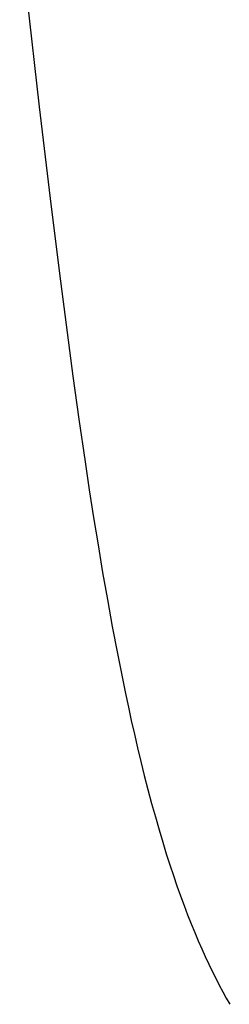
# Model space of a CAD drawing. Header units: inches. Extents: x 0 to 224, y 0 to 145.
# Tile 9 of 45: x 51.2463 to 51.2596, y 85.1858 to 85.2485. Entities that reach past the tile are written whole.
import ezdxf

# ---------------------------------------------------------------- set-up
doc = ezdxf.new("R2010")
doc.units = ezdxf.units.IN
doc.header["$LTSCALE"] = 12.302632
doc.header["$MEASUREMENT"] = 0
doc.linetypes.add('HIDDEN', pattern=[0.2, 0.1, -0.1])
doc.layers.add('DEFAULT_2', color=8, linetype='HIDDEN')

msp = doc.modelspace()

# ---------------------------------------------------------------- linework, layer by layer
at = {"layer": 'DEFAULT_2', "color": 8, "linetype": 'HIDDEN'}
for p, q in [((51.246318, 85.253919), (51.24756, 85.242962)), ((51.24756, 85.242962), (51.248251, 85.237117)), ((51.248251, 85.237117), (51.248841, 85.232339)), ((51.248841, 85.232339), (51.249324, 85.228583)), ((51.249324, 85.228583), (51.249697, 85.225806)), ((51.249697, 85.225806), (51.250078, 85.223064)), ((51.250078, 85.223064), (51.250471, 85.220359)), ((51.250471, 85.220359), (51.250739, 85.218576)), ((51.250739, 85.218576), (51.251014, 85.216809)), ((51.251014, 85.216809), (51.251297, 85.215057)), ((51.251297, 85.215057), (51.251588, 85.213315)), ((51.251588, 85.213315), (51.251889, 85.211584)), ((51.251889, 85.211584), (51.252202, 85.209861)), ((51.252202, 85.209861), (51.252527, 85.208146))]:
    msp.add_line(p, q, dxfattribs=at)
msp.add_lwpolyline([(51.252527, 85.208146), (51.252695, 85.207292), (51.252867, 85.206441), (51.253043, 85.20559), (51.253224, 85.204737), (51.253411, 85.203881), (51.253605, 85.203019), (51.253807, 85.202148), (51.254018, 85.201264), (51.254238, 85.200374), (51.254468, 85.199478), (51.254703, 85.198594), (51.254939, 85.197738), (51.255175, 85.196915), (51.255406, 85.196137), (51.255634, 85.195395), (51.25586, 85.194687), (51.256085, 85.194007), (51.256311, 85.19335), (51.256536, 85.192716), (51.256763, 85.1921), (51.256989, 85.191506), (51.257215, 85.190933), (51.25744, 85.190382), (51.257664, 85.189853), (51.257887, 85.189342), (51.258109, 85.188849), (51.258332, 85.188373), (51.258554, 85.187911), (51.258776, 85.187465), (51.258998, 85.187032), (51.25922, 85.186612), (51.259443, 85.186205), (51.259666, 85.185808)], dxfattribs=at)

doc.saveas('drawing.dxf')
